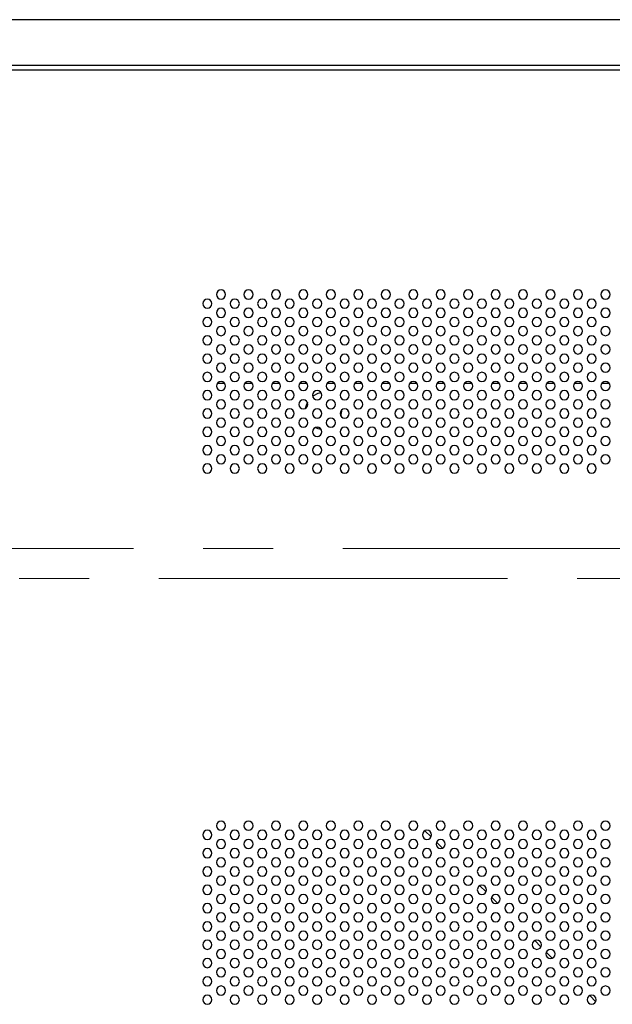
# Model space of a CAD drawing. Header units: millimetres. Extents: x 0 to 1118, y 0 to 864.
# Tile 95 of 256: x 869 to 891, y 396 to 432. Entities that reach past the tile are written whole.
import ezdxf

# ---------------------------------------------------------------- set-up
doc = ezdxf.new("R2010")
doc.units = ezdxf.units.MM
doc.linetypes.add('CENTERX2', pattern=[20.32, 12.7, -2.54, 2.54, -2.54])

msp = doc.modelspace()

# ---------------------------------------------------------------- linework, layer by layer
at = {"color": 7, "linetype": 'Continuous', "lineweight": 25}
for p, q in [((950.5682, 432.111), (774.9016, 432.111)), ((950.9016, 430.4443), (774.5682, 430.4443)), ((950.9016, 430.2776), (774.5682, 430.2776)), ((876.708, 418.8684), (876.4284, 418.8684)), ((877.708, 418.8684), (877.4284, 418.8684)), ((878.708, 418.8684), (878.4284, 418.8684)), ((879.708, 418.8684), (879.4284, 418.8684)), ((880.708, 418.8684), (880.4284, 418.8684)), ((881.708, 418.8684), (881.4284, 418.8684)), ((882.708, 418.8684), (882.4284, 418.8684)), ((883.708, 418.8684), (883.4284, 418.8684)), ((884.708, 418.8684), (884.4284, 418.8684)), ((885.708, 418.8684), (885.4284, 418.8684)), ((886.708, 418.8684), (886.4284, 418.8684)), ((887.708, 418.8684), (887.4284, 418.8684)), ((888.708, 418.8684), (888.4284, 418.8684)), ((889.708, 418.8684), (889.4284, 418.8684)), ((890.708, 418.8684), (890.4284, 418.8684)), ((880.9356, 417.6767), (880.9637, 417.8684)), ((880.9637, 417.8684), (880.9626, 417.9066)), ((880.6233, 417.287), (880.6879, 417.3283)), ((884.2183, 402.3718), (883.9957, 402.5944)), ((884.6328, 401.9573), (884.4146, 402.1755)), ((886.2183, 400.3718), (885.9957, 400.5944)), ((886.6328, 399.9573), (886.4146, 400.1755)), ((888.2183, 398.3718), (887.9957, 398.5944)), ((888.6328, 397.9573), (888.4146, 398.1755)), ((890.2183, 396.3718), (889.9957, 396.5944))]:
    msp.add_line(p, q, dxfattribs=at)
at = {"color": 7, "linetype": 'CENTERX2', "lineweight": 18}
for p, q in [((779.4016, 412.861), (946.0682, 412.861)), ((671.1013, 411.7735), (1054.8684, 411.7735))]:
    msp.add_line(p, q, dxfattribs=at)
at = {"color": 7, "linetype": 'Continuous', "lineweight": 25, "flags": 128}
for points in [[(879.714, 418.1917), (879.663, 418.0744), (879.6366, 417.9589)], [(879.714, 418.1917), (879.663, 418.0744), (879.6366, 417.9589)], [(880.2115, 418.5295), (880.091, 418.5024), (879.9056, 418.408)], [(880.2115, 418.5295), (880.091, 418.5024), (879.9056, 418.408)], [(880.0095, 417.2669), (880.091, 417.2343), (880.2035, 417.2083)], [(880.0095, 417.2669), (880.091, 417.2343), (880.2035, 417.2083)]]:
    msp.add_lwpolyline(points, dxfattribs=at)
at = {"color": 7, "linetype": 'Continuous', "lineweight": 25}
for centre, start, end in [((876.5682, 422.111), 0, 180), ((877.5682, 422.111), 0, 180), ((878.5682, 422.111), 0, 180), ((879.5682, 422.111), 0, 180), ((880.5682, 422.111), 0, 180), ((881.5682, 422.111), 0, 180), ((882.5682, 422.111), 0, 180), ((883.5682, 422.111), 0, 180), ((884.5682, 422.111), 0, 180), ((885.5682, 422.111), 0, 180), ((886.5682, 422.111), 0, 180), ((887.5682, 422.111), 0, 180), ((888.5682, 422.111), 0, 180), ((889.5682, 422.111), 0, 180), ((890.5682, 422.111), 0, 180), ((876.0682, 421.7776), 0, 180), ((876.0682, 421.7776), 180, 0), ((876.5682, 422.111), 180, 0), ((877.0682, 421.7776), 0, 180), ((877.0682, 421.7776), 180, 0), ((877.5682, 422.111), 180, 0), ((878.0682, 421.7776), 0, 180), ((878.0682, 421.7776), 180, 0), ((878.5682, 422.111), 180, 0), ((879.0682, 421.7776), 0, 180), ((879.0682, 421.7776), 180, 0), ((879.5682, 422.111), 180, 0), ((880.0682, 421.7776), 0, 180), ((880.0682, 421.7776), 180, 0), ((880.5682, 422.111), 180, 0), ((881.0682, 421.7776), 0, 180), ((881.0682, 421.7776), 180, 0), ((881.5682, 422.111), 180, 0), ((882.0682, 421.7776), 0, 180), ((882.0682, 421.7776), 180, 0), ((882.5682, 422.111), 180, 0), ((883.0682, 421.7776), 0, 180), ((883.0682, 421.7776), 180, 0), ((883.5682, 422.111), 180, 0), ((884.0682, 421.7776), 0, 180), ((884.0682, 421.7776), 180, 0), ((884.5682, 422.111), 180, 0), ((885.0682, 421.7776), 0, 180), ((885.0682, 421.7776), 180, 0), ((885.5682, 422.111), 180, 0), ((886.0682, 421.7776), 0, 180), ((886.0682, 421.7776), 180, 0), ((886.5682, 422.111), 180, 0), ((887.0682, 421.7776), 0, 180), ((887.0682, 421.7776), 180, 0), ((887.5682, 422.111), 180, 0), ((888.0682, 421.7776), 0, 180), ((888.0682, 421.7776), 180, 0), ((888.5682, 422.111), 180, 0), ((889.0682, 421.7776), 0, 180), ((889.0682, 421.7776), 180, 0), ((889.5682, 422.111), 180, 0), ((890.0682, 421.7776), 0, 180), ((890.0682, 421.7776), 180, 0), ((890.5682, 422.111), 180, 0), ((876.5682, 421.4443), 0, 180), ((876.5682, 421.4443), 180, 0), ((877.5682, 421.4443), 0, 180), ((877.5682, 421.4443), 180, 0), ((878.5682, 421.4443), 0, 180), ((878.5682, 421.4443), 180, 0), ((879.5682, 421.4443), 0, 180), ((879.5682, 421.4443), 180, 0), ((880.5682, 421.4443), 0, 180), ((880.5682, 421.4443), 180, 0), ((881.5682, 421.4443), 0, 180), ((881.5682, 421.4443), 180, 0), ((882.5682, 421.4443), 0, 180), ((882.5682, 421.4443), 180, 0), ((883.5682, 421.4443), 0, 180), ((883.5682, 421.4443), 180, 0), ((884.5682, 421.4443), 0, 180), ((884.5682, 421.4443), 180, 0), ((885.5682, 421.4443), 0, 180), ((885.5682, 421.4443), 180, 0), ((886.5682, 421.4443), 0, 180), ((886.5682, 421.4443), 180, 0), ((887.5682, 421.4443), 0, 180), ((887.5682, 421.4443), 180, 0), ((888.5682, 421.4443), 0, 180), ((888.5682, 421.4443), 180, 0), ((889.5682, 421.4443), 0, 180), ((889.5682, 421.4443), 180, 0), ((890.5682, 421.4443), 0, 180), ((890.5682, 421.4443), 180, 0), ((876.0682, 421.111), 0, 180), ((876.0682, 421.111), 180, 0), ((877.0682, 421.111), 0, 180), ((877.0682, 421.111), 180, 0), ((878.0682, 421.111), 0, 180), ((878.0682, 421.111), 180, 0), ((879.0682, 421.111), 0, 180), ((879.0682, 421.111), 180, 0), ((880.0682, 421.111), 0, 180), ((880.0682, 421.111), 180, 0), ((881.0682, 421.111), 0, 180), ((881.0682, 421.111), 180, 0), ((882.0682, 421.111), 0, 180), ((882.0682, 421.111), 180, 0), ((883.0682, 421.111), 0, 180), ((883.0682, 421.111), 180, 0), ((884.0682, 421.111), 0, 180), ((884.0682, 421.111), 180, 0), ((885.0682, 421.111), 0, 180), ((885.0682, 421.111), 180, 0), ((886.0682, 421.111), 0, 180), ((886.0682, 421.111), 180, 0), ((887.0682, 421.111), 0, 180), ((887.0682, 421.111), 180, 0), ((888.0682, 421.111), 0, 180), ((888.0682, 421.111), 180, 0), ((889.0682, 421.111), 0, 180), ((889.0682, 421.111), 180, 0), ((890.0682, 421.111), 0, 180), ((890.0682, 421.111), 180, 0), ((876.5682, 420.7776), 0, 180), ((876.5682, 420.7776), 180, 0), ((877.5682, 420.7776), 0, 180), ((877.5682, 420.7776), 180, 0), ((878.5682, 420.7776), 0, 180), ((878.5682, 420.7776), 180, 0), ((879.5682, 420.7776), 0, 180), ((879.5682, 420.7776), 180, 0), ((880.5682, 420.7776), 0, 180), ((880.5682, 420.7776), 180, 0), ((881.5682, 420.7776), 0, 180), ((881.5682, 420.7776), 180, 0), ((882.5682, 420.7776), 0, 180), ((882.5682, 420.7776), 180, 0), ((883.5682, 420.7776), 0, 180), ((883.5682, 420.7776), 180, 0), ((884.5682, 420.7776), 0, 180), ((884.5682, 420.7776), 180, 0), ((885.5682, 420.7776), 0, 180), ((885.5682, 420.7776), 180, 0), ((886.5682, 420.7776), 0, 180), ((886.5682, 420.7776), 180, 0), ((887.5682, 420.7776), 0, 180), ((887.5682, 420.7776), 180, 0), ((888.5682, 420.7776), 0, 180), ((888.5682, 420.7776), 180, 0), ((889.5682, 420.7776), 0, 180), ((889.5682, 420.7776), 180, 0), ((890.5682, 420.7776), 0, 180), ((890.5682, 420.7776), 180, 0), ((876.0682, 420.4443), 0, 180), ((876.0682, 420.4443), 180, 0), ((877.0682, 420.4443), 0, 180), ((877.0682, 420.4443), 180, 0), ((878.0682, 420.4443), 0, 180), ((878.0682, 420.4443), 180, 0), ((879.0682, 420.4443), 0, 180), ((879.0682, 420.4443), 180, 0), ((880.0682, 420.4443), 0, 180), ((880.0682, 420.4443), 180, 0), ((881.0682, 420.4443), 0, 180), ((881.0682, 420.4443), 180, 0), ((882.0682, 420.4443), 0, 180), ((882.0682, 420.4443), 180, 0), ((883.0682, 420.4443), 0, 180), ((883.0682, 420.4443), 180, 0), ((884.0682, 420.4443), 0, 180), ((884.0682, 420.4443), 180, 0), ((885.0682, 420.4443), 0, 180), ((885.0682, 420.4443), 180, 0), ((886.0682, 420.4443), 0, 180), ((886.0682, 420.4443), 180, 0), ((887.0682, 420.4443), 0, 180), ((887.0682, 420.4443), 180, 0), ((888.0682, 420.4443), 0, 180), ((888.0682, 420.4443), 180, 0), ((889.0682, 420.4443), 0, 180), ((889.0682, 420.4443), 180, 0), ((890.0682, 420.4443), 0, 180), ((890.0682, 420.4443), 180, 0), ((876.5682, 420.111), 0, 180), ((876.5682, 420.111), 180, 0), ((877.5682, 420.111), 0, 180), ((877.5682, 420.111), 180, 0), ((878.5682, 420.111), 0, 180), ((878.5682, 420.111), 180, 0), ((879.5682, 420.111), 0, 180), ((879.5682, 420.111), 180, 0), ((880.5682, 420.111), 0, 180), ((880.5682, 420.111), 180, 0), ((881.5682, 420.111), 0, 180), ((881.5682, 420.111), 180, 0), ((882.5682, 420.111), 0, 180), ((882.5682, 420.111), 180, 0), ((883.5682, 420.111), 0, 180), ((883.5682, 420.111), 180, 0), ((884.5682, 420.111), 0, 180), ((884.5682, 420.111), 180, 0), ((885.5682, 420.111), 0, 180), ((885.5682, 420.111), 180, 0), ((886.5682, 420.111), 0, 180), ((886.5682, 420.111), 180, 0), ((887.5682, 420.111), 0, 180), ((887.5682, 420.111), 180, 0), ((888.5682, 420.111), 0, 180), ((888.5682, 420.111), 180, 0), ((889.5682, 420.111), 0, 180), ((889.5682, 420.111), 180, 0), ((890.5682, 420.111), 0, 180), ((890.5682, 420.111), 180, 0), ((876.0682, 419.7776), 0, 180), ((876.0682, 419.7776), 180, 0), ((876.5682, 419.4443), 0, 180), ((877.0682, 419.7776), 0, 180), ((877.0682, 419.7776), 180, 0), ((877.5682, 419.4443), 0, 180), ((878.0682, 419.7776), 0, 180), ((878.0682, 419.7776), 180, 0), ((878.5682, 419.4443), 0, 180), ((879.0682, 419.7776), 0, 180), ((879.0682, 419.7776), 180, 0), ((879.5682, 419.4443), 0, 180), ((880.0682, 419.7776), 0, 180), ((880.0682, 419.7776), 180, 0), ((880.5682, 419.4443), 0, 180), ((881.0682, 419.7776), 0, 180), ((881.0682, 419.7776), 180, 0), ((881.5682, 419.4443), 0, 180), ((882.0682, 419.7776), 0, 180), ((882.0682, 419.7776), 180, 0), ((882.5682, 419.4443), 0, 180), ((883.0682, 419.7776), 0, 180), ((883.0682, 419.7776), 180, 0), ((883.5682, 419.4443), 0, 180), ((884.0682, 419.7776), 0, 180), ((884.0682, 419.7776), 180, 0), ((884.5682, 419.4443), 0, 180), ((885.0682, 419.7776), 0, 180), ((885.0682, 419.7776), 180, 0), ((885.5682, 419.4443), 0, 180), ((886.0682, 419.7776), 0, 180), ((886.0682, 419.7776), 180, 0), ((886.5682, 419.4443), 0, 180), ((887.0682, 419.7776), 0, 180), ((887.0682, 419.7776), 180, 0), ((887.5682, 419.4443), 0, 180), ((888.0682, 419.7776), 0, 180), ((888.0682, 419.7776), 180, 0), ((888.5682, 419.4443), 0, 180), ((889.0682, 419.7776), 0, 180), ((889.0682, 419.7776), 180, 0), ((889.5682, 419.4443), 0, 180), ((890.0682, 419.7776), 0, 180), ((890.0682, 419.7776), 180, 0), ((890.5682, 419.4443), 0, 180), ((876.0682, 419.111), 0, 180), ((876.5682, 419.4443), 180, 0), ((877.0682, 419.111), 0, 180), ((877.5682, 419.4443), 180, 0), ((878.0682, 419.111), 0, 180), ((878.5682, 419.4443), 180, 0), ((879.0682, 419.111), 0, 180), ((879.5682, 419.4443), 180, 0), ((880.0682, 419.111), 0, 180), ((880.5682, 419.4443), 180, 0), ((881.0682, 419.111), 0, 180), ((881.5682, 419.4443), 180, 0), ((882.0682, 419.111), 0, 180), ((882.5682, 419.4443), 180, 0), ((883.0682, 419.111), 0, 180), ((883.5682, 419.4443), 180, 0), ((884.0682, 419.111), 0, 180), ((884.5682, 419.4443), 180, 0), ((885.0682, 419.111), 0, 180), ((885.5682, 419.4443), 180, 0), ((886.0682, 419.111), 0, 180), ((886.5682, 419.4443), 180, 0), ((887.0682, 419.111), 0, 180), ((887.5682, 419.4443), 180, 0), ((888.0682, 419.111), 0, 180), ((888.5682, 419.4443), 180, 0), ((889.0682, 419.111), 0, 180), ((889.5682, 419.4443), 180, 0), ((890.0682, 419.111), 0, 180), ((890.5682, 419.4443), 180, 0), ((876.0682, 419.111), 180, 0), ((876.5682, 418.7776), 0, 180), ((877.0682, 419.111), 180, 0), ((877.5682, 418.7776), 0, 180), ((878.0682, 419.111), 180, 0), ((878.5682, 418.7776), 0, 180), ((879.0682, 419.111), 180, 0), ((879.5682, 418.7776), 0, 180), ((880.0682, 419.111), 180, 0), ((880.5682, 418.7776), 0, 180), ((881.0682, 419.111), 180, 0), ((881.5682, 418.7776), 0, 180), ((882.0682, 419.111), 180, 0), ((882.5682, 418.7776), 0, 180), ((883.0682, 419.111), 180, 0), ((883.5682, 418.7776), 0, 180), ((884.0682, 419.111), 180, 0), ((884.5682, 418.7776), 0, 180), ((885.0682, 419.111), 180, 0), ((885.5682, 418.7776), 0, 180), ((886.0682, 419.111), 180, 0), ((886.5682, 418.7776), 0, 180), ((887.0682, 419.111), 180, 0), ((887.5682, 418.7776), 0, 180), ((888.0682, 419.111), 180, 0), ((888.5682, 418.7776), 0, 180), ((889.0682, 419.111), 180, 0), ((889.5682, 418.7776), 0, 180), ((890.0682, 419.111), 180, 0), ((890.5682, 418.7776), 0, 180), ((876.0682, 418.4443), 0, 180), ((876.5682, 418.7776), 180, 0), ((877.0682, 418.4443), 0, 180), ((877.5682, 418.7776), 180, 0), ((878.0682, 418.4443), 0, 180), ((878.5682, 418.7776), 180, 0), ((879.0682, 418.4443), 0, 180), ((879.5682, 418.7776), 180, 0), ((880.0682, 418.4443), 0, 180), ((880.5682, 418.7776), 180, 0), ((881.0682, 418.4443), 0, 180), ((881.5682, 418.7776), 180, 0), ((882.0682, 418.4443), 0, 180), ((882.5682, 418.7776), 180, 0), ((883.0682, 418.4443), 0, 180), ((883.5682, 418.7776), 180, 0), ((884.0682, 418.4443), 0, 180), ((884.5682, 418.7776), 180, 0), ((885.0682, 418.4443), 0, 180), ((885.5682, 418.7776), 180, 0), ((886.0682, 418.4443), 0, 180), ((886.5682, 418.7776), 180, 0), ((887.0682, 418.4443), 0, 180), ((887.5682, 418.7776), 180, 0), ((888.0682, 418.4443), 0, 180), ((888.5682, 418.7776), 180, 0), ((889.0682, 418.4443), 0, 180), ((889.5682, 418.7776), 180, 0), ((890.0682, 418.4443), 0, 180), ((890.5682, 418.7776), 180, 0), ((876.0682, 418.4443), 180, 0), ((876.5682, 418.111), 0, 180), ((877.0682, 418.4443), 180, 0), ((877.5682, 418.111), 0, 180), ((878.0682, 418.4443), 180, 0), ((878.5682, 418.111), 0, 180), ((879.0682, 418.4443), 180, 0), ((879.5682, 418.111), 0, 180), ((880.0682, 418.4443), 180, 0), ((880.5682, 418.111), 0, 180), ((881.0682, 418.4443), 180, 0), ((881.5682, 418.111), 0, 180), ((882.0682, 418.4443), 180, 0), ((882.5682, 418.111), 0, 180), ((883.0682, 418.4443), 180, 0), ((883.5682, 418.111), 0, 180), ((884.0682, 418.4443), 180, 0), ((884.5682, 418.111), 0, 180), ((885.0682, 418.4443), 180, 0), ((885.5682, 418.111), 0, 180), ((886.0682, 418.4443), 180, 0), ((886.5682, 418.111), 0, 180), ((887.0682, 418.4443), 180, 0), ((887.5682, 418.111), 0, 180), ((888.0682, 418.4443), 180, 0), ((888.5682, 418.111), 0, 180), ((889.0682, 418.4443), 180, 0), ((889.5682, 418.111), 0, 180), ((890.0682, 418.4443), 180, 0), ((890.5682, 418.111), 0, 180), ((876.0682, 417.7776), 0, 180), ((876.5682, 418.111), 180, 0), ((877.0682, 417.7776), 0, 180), ((877.5682, 418.111), 180, 0), ((878.0682, 417.7776), 0, 180), ((878.5682, 418.111), 180, 0), ((879.0682, 417.7776), 0, 180), ((879.5682, 418.111), 180, 0), ((880.0682, 417.7776), 0, 180), ((880.5682, 418.111), 180, 0), ((881.0682, 417.7776), 0, 180), ((881.5682, 418.111), 180, 0), ((882.0682, 417.7776), 0, 180), ((882.5682, 418.111), 180, 0), ((883.0682, 417.7776), 0, 180), ((883.5682, 418.111), 180, 0), ((884.0682, 417.7776), 0, 180), ((884.5682, 418.111), 180, 0), ((885.0682, 417.7776), 0, 180), ((885.5682, 418.111), 180, 0), ((886.0682, 417.7776), 0, 180), ((886.5682, 418.111), 180, 0), ((887.0682, 417.7776), 0, 180), ((887.5682, 418.111), 180, 0), ((888.0682, 417.7776), 0, 180), ((888.5682, 418.111), 180, 0), ((889.0682, 417.7776), 0, 180), ((889.5682, 418.111), 180, 0), ((890.0682, 417.7776), 0, 180), ((890.5682, 418.111), 180, 0), ((876.0682, 417.7776), 180, 0), ((876.5682, 417.4443), 0, 180), ((877.0682, 417.7776), 180, 0), ((877.5682, 417.4443), 0, 180), ((878.0682, 417.7776), 180, 0), ((878.5682, 417.4443), 0, 180), ((879.0682, 417.7776), 180, 0), ((879.5682, 417.4443), 0, 180), ((880.0682, 417.7776), 180, 0), ((880.5682, 417.4443), 0, 180), ((881.0682, 417.7776), 180, 0), ((881.5682, 417.4443), 0, 180), ((882.0682, 417.7776), 180, 0), ((882.5682, 417.4443), 0, 180), ((883.0682, 417.7776), 180, 0), ((883.5682, 417.4443), 0, 180), ((884.0682, 417.7776), 180, 0), ((884.5682, 417.4443), 0, 180), ((885.0682, 417.7776), 180, 0), ((885.5682, 417.4443), 0, 180), ((886.0682, 417.7776), 180, 0), ((886.5682, 417.4443), 0, 180), ((887.0682, 417.7776), 180, 0), ((887.5682, 417.4443), 0, 180), ((888.0682, 417.7776), 180, 0), ((888.5682, 417.4443), 0, 180), ((889.0682, 417.7776), 180, 0), ((889.5682, 417.4443), 0, 180), ((890.0682, 417.7776), 180, 0), ((890.5682, 417.4443), 0, 180), ((876.0682, 417.111), 0, 180), ((876.0682, 417.111), 180, 0), ((876.5682, 417.4443), 180, 0), ((877.0682, 417.111), 0, 180), ((877.0682, 417.111), 180, 0), ((877.5682, 417.4443), 180, 0), ((878.0682, 417.111), 0, 180), ((878.0682, 417.111), 180, 0), ((878.5682, 417.4443), 180, 0), ((879.0682, 417.111), 0, 180), ((879.0682, 417.111), 180, 0), ((879.5682, 417.4443), 180, 0), ((880.0682, 417.111), 0, 180), ((880.0682, 417.111), 180, 0), ((880.5682, 417.4443), 180, 0), ((881.0682, 417.111), 0, 180), ((881.0682, 417.111), 180, 0), ((881.5682, 417.4443), 180, 0), ((882.0682, 417.111), 0, 180), ((882.0682, 417.111), 180, 0), ((882.5682, 417.4443), 180, 0), ((883.0682, 417.111), 0, 180), ((883.0682, 417.111), 180, 0), ((883.5682, 417.4443), 180, 0), ((884.0682, 417.111), 0, 180), ((884.0682, 417.111), 180, 0), ((884.5682, 417.4443), 180, 0), ((885.0682, 417.111), 0, 180), ((885.0682, 417.111), 180, 0), ((885.5682, 417.4443), 180, 0), ((886.0682, 417.111), 0, 180), ((886.0682, 417.111), 180, 0), ((886.5682, 417.4443), 180, 0), ((887.0682, 417.111), 0, 180), ((887.0682, 417.111), 180, 0), ((887.5682, 417.4443), 180, 0), ((888.0682, 417.111), 0, 180), ((888.0682, 417.111), 180, 0), ((888.5682, 417.4443), 180, 0), ((889.0682, 417.111), 0, 180), ((889.0682, 417.111), 180, 0), ((889.5682, 417.4443), 180, 0), ((890.0682, 417.111), 0, 180), ((890.0682, 417.111), 180, 0), ((890.5682, 417.4443), 180, 0), ((876.5682, 416.7776), 0, 180), ((876.5682, 416.7776), 180, 0), ((877.5682, 416.7776), 0, 180), ((877.5682, 416.7776), 180, 0), ((878.5682, 416.7776), 0, 180), ((878.5682, 416.7776), 180, 0), ((879.5682, 416.7776), 0, 180), ((879.5682, 416.7776), 180, 0), ((880.5682, 416.7776), 0, 180), ((880.5682, 416.7776), 180, 0), ((881.5682, 416.7776), 0, 180), ((881.5682, 416.7776), 180, 0), ((882.5682, 416.7776), 0, 180), ((882.5682, 416.7776), 180, 0), ((883.5682, 416.7776), 0, 180), ((883.5682, 416.7776), 180, 0), ((884.5682, 416.7776), 0, 180), ((884.5682, 416.7776), 180, 0), ((885.5682, 416.7776), 0, 180), ((885.5682, 416.7776), 180, 0), ((886.5682, 416.7776), 0, 180), ((886.5682, 416.7776), 180, 0), ((887.5682, 416.7776), 0, 180), ((887.5682, 416.7776), 180, 0), ((888.5682, 416.7776), 0, 180), ((888.5682, 416.7776), 180, 0), ((889.5682, 416.7776), 0, 180), ((889.5682, 416.7776), 180, 0), ((890.5682, 416.7776), 0, 180), ((890.5682, 416.7776), 180, 0), ((876.0682, 416.4443), 0, 180), ((876.0682, 416.4443), 180, 0), ((877.0682, 416.4443), 0, 180), ((877.0682, 416.4443), 180, 0), ((878.0682, 416.4443), 0, 180), ((878.0682, 416.4443), 180, 0), ((879.0682, 416.4443), 0, 180), ((879.0682, 416.4443), 180, 0), ((880.0682, 416.4443), 0, 180), ((880.0682, 416.4443), 180, 0), ((881.0682, 416.4443), 0, 180), ((881.0682, 416.4443), 180, 0), ((882.0682, 416.4443), 0, 180), ((882.0682, 416.4443), 180, 0), ((883.0682, 416.4443), 0, 180), ((883.0682, 416.4443), 180, 0), ((884.0682, 416.4443), 0, 180), ((884.0682, 416.4443), 180, 0), ((885.0682, 416.4443), 0, 180), ((885.0682, 416.4443), 180, 0), ((886.0682, 416.4443), 0, 180), ((886.0682, 416.4443), 180, 0), ((887.0682, 416.4443), 0, 180), ((887.0682, 416.4443), 180, 0), ((888.0682, 416.4443), 0, 180), ((888.0682, 416.4443), 180, 0), ((889.0682, 416.4443), 0, 180), ((889.0682, 416.4443), 180, 0), ((890.0682, 416.4443), 0, 180), ((890.0682, 416.4443), 180, 0), ((876.5682, 416.111), 0, 180), ((876.5682, 416.111), 180, 0), ((877.5682, 416.111), 0, 180), ((877.5682, 416.111), 180, 0), ((878.5682, 416.111), 0, 180), ((878.5682, 416.111), 180, 0), ((879.5682, 416.111), 0, 180), ((879.5682, 416.111), 180, 0), ((880.5682, 416.111), 0, 180), ((880.5682, 416.111), 180, 0), ((881.5682, 416.111), 0, 180), ((881.5682, 416.111), 180, 0), ((882.5682, 416.111), 0, 180), ((882.5682, 416.111), 180, 0), ((883.5682, 416.111), 0, 180), ((883.5682, 416.111), 180, 0), ((884.5682, 416.111), 0, 180), ((884.5682, 416.111), 180, 0), ((885.5682, 416.111), 0, 180), ((885.5682, 416.111), 180, 0), ((886.5682, 416.111), 0, 180), ((886.5682, 416.111), 180, 0), ((887.5682, 416.111), 0, 180), ((887.5682, 416.111), 180, 0), ((888.5682, 416.111), 0, 180), ((888.5682, 416.111), 180, 0), ((889.5682, 416.111), 0, 180), ((889.5682, 416.111), 180, 0), ((890.5682, 416.111), 0, 180), ((890.5682, 416.111), 180, 0), ((876.0682, 415.7776), 0, 180), ((876.0682, 415.7776), 180, 0), ((877.0682, 415.7776), 0, 180), ((877.0682, 415.7776), 180, 0), ((878.0682, 415.7776), 0, 180), ((878.0682, 415.7776), 180, 0), ((879.0682, 415.7776), 0, 180), ((879.0682, 415.7776), 180, 0), ((880.0682, 415.7776), 0, 180), ((880.0682, 415.7776), 180, 0), ((881.0682, 415.7776), 0, 180), ((881.0682, 415.7776), 180, 0), ((882.0682, 415.7776), 0, 180), ((882.0682, 415.7776), 180, 0), ((883.0682, 415.7776), 0, 180), ((883.0682, 415.7776), 180, 0), ((884.0682, 415.7776), 0, 180), ((884.0682, 415.7776), 180, 0), ((885.0682, 415.7776), 0, 180), ((885.0682, 415.7776), 180, 0), ((886.0682, 415.7776), 0, 180), ((886.0682, 415.7776), 180, 0), ((887.0682, 415.7776), 0, 180), ((887.0682, 415.7776), 180, 0), ((888.0682, 415.7776), 0, 180), ((888.0682, 415.7776), 180, 0), ((889.0682, 415.7776), 0, 180), ((889.0682, 415.7776), 180, 0), ((890.0682, 415.7776), 0, 180), ((890.0682, 415.7776), 180, 0), ((876.5682, 402.7776), 0, 180), ((876.5682, 402.7776), 180, 0), ((877.5682, 402.7776), 0, 180), ((877.5682, 402.7776), 180, 0), ((878.5682, 402.7776), 0, 180), ((878.5682, 402.7776), 180, 0), ((879.5682, 402.7776), 0, 180), ((879.5682, 402.7776), 180, 0), ((880.5682, 402.7776), 0, 180), ((880.5682, 402.7776), 180, 0), ((881.5682, 402.7776), 0, 180), ((881.5682, 402.7776), 180, 0), ((882.5682, 402.7776), 0, 180), ((882.5682, 402.7776), 180, 0), ((883.5682, 402.7776), 0, 180), ((883.5682, 402.7776), 180, 0), ((884.5682, 402.7776), 0, 180), ((884.5682, 402.7776), 180, 0), ((885.5682, 402.7776), 0, 180), ((885.5682, 402.7776), 180, 0), ((886.5682, 402.7776), 0, 180), ((886.5682, 402.7776), 180, 0), ((887.5682, 402.7776), 0, 180), ((887.5682, 402.7776), 180, 0), ((888.5682, 402.7776), 0, 180), ((888.5682, 402.7776), 180, 0), ((889.5682, 402.7776), 0, 180), ((889.5682, 402.7776), 180, 0), ((890.5682, 402.7776), 0, 180), ((890.5682, 402.7776), 180, 0), ((876.0682, 402.4443), 0, 180), ((876.0682, 402.4443), 180, 0), ((877.0682, 402.4443), 0, 180), ((877.0682, 402.4443), 180, 0), ((878.0682, 402.4443), 0, 180), ((878.0682, 402.4443), 180, 0), ((879.0682, 402.4443), 0, 180), ((879.0682, 402.4443), 180, 0), ((880.0682, 402.4443), 0, 180), ((880.0682, 402.4443), 180, 0), ((881.0682, 402.4443), 0, 180), ((881.0682, 402.4443), 180, 0), ((882.0682, 402.4443), 0, 180), ((882.0682, 402.4443), 180, 0), ((883.0682, 402.4443), 0, 180), ((883.0682, 402.4443), 180, 0), ((884.0682, 402.4443), 0, 180), ((884.0682, 402.4443), 180, 0), ((885.0682, 402.4443), 0, 180), ((885.0682, 402.4443), 180, 0), ((886.0682, 402.4443), 0, 180), ((886.0682, 402.4443), 180, 0), ((887.0682, 402.4443), 0, 180), ((887.0682, 402.4443), 180, 0), ((888.0682, 402.4443), 0, 180), ((888.0682, 402.4443), 180, 0), ((889.0682, 402.4443), 0, 180), ((889.0682, 402.4443), 180, 0), ((890.0682, 402.4443), 0, 180), ((890.0682, 402.4443), 180, 0), ((876.5682, 402.111), 0, 180), ((876.5682, 402.111), 180, 0), ((877.5682, 402.111), 0, 180), ((877.5682, 402.111), 180, 0), ((878.5682, 402.111), 0, 180), ((878.5682, 402.111), 180, 0), ((879.5682, 402.111), 0, 180), ((879.5682, 402.111), 180, 0), ((880.5682, 402.111), 0, 180), ((880.5682, 402.111), 180, 0), ((881.5682, 402.111), 0, 180), ((881.5682, 402.111), 180, 0), ((882.5682, 402.111), 0, 180), ((882.5682, 402.111), 180, 0), ((883.5682, 402.111), 0, 180), ((883.5682, 402.111), 180, 0), ((884.5682, 402.111), 0, 180), ((884.5682, 402.111), 180, 0), ((885.5682, 402.111), 0, 180), ((885.5682, 402.111), 180, 0), ((886.5682, 402.111), 0, 180), ((886.5682, 402.111), 180, 0), ((887.5682, 402.111), 0, 180), ((887.5682, 402.111), 180, 0), ((888.5682, 402.111), 0, 180), ((888.5682, 402.111), 180, 0), ((889.5682, 402.111), 0, 180), ((889.5682, 402.111), 180, 0), ((890.5682, 402.111), 0, 180), ((890.5682, 402.111), 180, 0), ((876.0682, 401.7776), 0, 180), ((876.0682, 401.7776), 180, 0), ((877.0682, 401.7776), 0, 180), ((877.0682, 401.7776), 180, 0), ((878.0682, 401.7776), 0, 180), ((878.0682, 401.7776), 180, 0), ((879.0682, 401.7776), 0, 180), ((879.0682, 401.7776), 180, 0), ((880.0682, 401.7776), 0, 180), ((880.0682, 401.7776), 180, 0), ((881.0682, 401.7776), 0, 180), ((881.0682, 401.7776), 180, 0), ((882.0682, 401.7776), 0, 180), ((882.0682, 401.7776), 180, 0), ((883.0682, 401.7776), 0, 180), ((883.0682, 401.7776), 180, 0), ((884.0682, 401.7776), 0, 180), ((884.0682, 401.7776), 180, 0), ((885.0682, 401.7776), 0, 180), ((885.0682, 401.7776), 180, 0), ((886.0682, 401.7776), 0, 180), ((886.0682, 401.7776), 180, 0), ((887.0682, 401.7776), 0, 180), ((887.0682, 401.7776), 180, 0), ((888.0682, 401.7776), 0, 180), ((888.0682, 401.7776), 180, 0), ((889.0682, 401.7776), 0, 180), ((889.0682, 401.7776), 180, 0), ((890.0682, 401.7776), 0, 180), ((890.0682, 401.7776), 180, 0), ((876.5682, 401.4443), 0, 180), ((876.5682, 401.4443), 180, 0), ((877.5682, 401.4443), 0, 180), ((877.5682, 401.4443), 180, 0), ((878.5682, 401.4443), 0, 180), ((878.5682, 401.4443), 180, 0), ((879.5682, 401.4443), 0, 180), ((879.5682, 401.4443), 180, 0), ((880.5682, 401.4443), 0, 180), ((880.5682, 401.4443), 180, 0), ((881.5682, 401.4443), 0, 180), ((881.5682, 401.4443), 180, 0), ((882.5682, 401.4443), 0, 180), ((882.5682, 401.4443), 180, 0), ((883.5682, 401.4443), 0, 180), ((883.5682, 401.4443), 180, 0), ((884.5682, 401.4443), 0, 180), ((884.5682, 401.4443), 180, 0), ((885.5682, 401.4443), 0, 180), ((885.5682, 401.4443), 180, 0), ((886.5682, 401.4443), 0, 180), ((886.5682, 401.4443), 180, 0), ((887.5682, 401.4443), 0, 180), ((887.5682, 401.4443), 180, 0), ((888.5682, 401.4443), 0, 180), ((888.5682, 401.4443), 180, 0), ((889.5682, 401.4443), 0, 180), ((889.5682, 401.4443), 180, 0), ((890.5682, 401.4443), 0, 180), ((890.5682, 401.4443), 180, 0), ((876.0682, 401.111), 0, 180), ((876.0682, 401.111), 180, 0), ((877.0682, 401.111), 0, 180), ((877.0682, 401.111), 180, 0), ((878.0682, 401.111), 0, 180), ((878.0682, 401.111), 180, 0), ((879.0682, 401.111), 0, 180), ((879.0682, 401.111), 180, 0), ((880.0682, 401.111), 0, 180), ((880.0682, 401.111), 180, 0), ((881.0682, 401.111), 0, 180), ((881.0682, 401.111), 180, 0), ((882.0682, 401.111), 0, 180), ((882.0682, 401.111), 180, 0), ((883.0682, 401.111), 0, 180), ((883.0682, 401.111), 180, 0), ((884.0682, 401.111), 0, 180), ((884.0682, 401.111), 180, 0), ((885.0682, 401.111), 0, 180), ((885.0682, 401.111), 180, 0), ((886.0682, 401.111), 0, 180), ((886.0682, 401.111), 180, 0), ((887.0682, 401.111), 0, 180), ((887.0682, 401.111), 180, 0), ((888.0682, 401.111), 0, 180), ((888.0682, 401.111), 180, 0), ((889.0682, 401.111), 0, 180), ((889.0682, 401.111), 180, 0), ((890.0682, 401.111), 0, 180), ((890.0682, 401.111), 180, 0), ((876.5682, 400.7776), 0, 180), ((876.5682, 400.7776), 180, 0), ((877.5682, 400.7776), 0, 180), ((877.5682, 400.7776), 180, 0), ((878.5682, 400.7776), 0, 180), ((878.5682, 400.7776), 180, 0), ((879.5682, 400.7776), 0, 180), ((879.5682, 400.7776), 180, 0), ((880.5682, 400.7776), 0, 180), ((880.5682, 400.7776), 180, 0), ((881.5682, 400.7776), 0, 180), ((881.5682, 400.7776), 180, 0), ((882.5682, 400.7776), 0, 180), ((882.5682, 400.7776), 180, 0), ((883.5682, 400.7776), 0, 180), ((883.5682, 400.7776), 180, 0), ((884.5682, 400.7776), 0, 180), ((884.5682, 400.7776), 180, 0), ((885.5682, 400.7776), 0, 180), ((885.5682, 400.7776), 180, 0), ((886.5682, 400.7776), 0, 180), ((886.5682, 400.7776), 180, 0), ((887.5682, 400.7776), 0, 180), ((887.5682, 400.7776), 180, 0), ((888.5682, 400.7776), 0, 180), ((888.5682, 400.7776), 180, 0), ((889.5682, 400.7776), 0, 180), ((889.5682, 400.7776), 180, 0), ((890.5682, 400.7776), 0, 180), ((890.5682, 400.7776), 180, 0), ((876.0682, 400.4443), 0, 180), ((876.0682, 400.4443), 180, 0), ((876.5682, 400.111), 0, 180), ((877.0682, 400.4443), 0, 180), ((877.0682, 400.4443), 180, 0), ((877.5682, 400.111), 0, 180), ((878.0682, 400.4443), 0, 180), ((878.0682, 400.4443), 180, 0), ((878.5682, 400.111), 0, 180), ((879.0682, 400.4443), 0, 180), ((879.0682, 400.4443), 180, 0), ((879.5682, 400.111), 0, 180), ((880.0682, 400.4443), 0, 180), ((880.0682, 400.4443), 180, 0), ((880.5682, 400.111), 0, 180), ((881.0682, 400.4443), 0, 180), ((881.0682, 400.4443), 180, 0), ((881.5682, 400.111), 0, 180), ((882.0682, 400.4443), 0, 180), ((882.0682, 400.4443), 180, 0), ((882.5682, 400.111), 0, 180), ((883.0682, 400.4443), 0, 180), ((883.0682, 400.4443), 180, 0), ((883.5682, 400.111), 0, 180), ((884.0682, 400.4443), 0, 180), ((884.0682, 400.4443), 180, 0), ((884.5682, 400.111), 0, 180), ((885.0682, 400.4443), 0, 180), ((885.0682, 400.4443), 180, 0), ((885.5682, 400.111), 0, 180), ((886.0682, 400.4443), 0, 180), ((886.0682, 400.4443), 180, 0), ((886.5682, 400.111), 0, 180), ((887.0682, 400.4443), 0, 180), ((887.0682, 400.4443), 180, 0), ((887.5682, 400.111), 0, 180), ((888.0682, 400.4443), 0, 180), ((888.0682, 400.4443), 180, 0), ((888.5682, 400.111), 0, 180), ((889.0682, 400.4443), 0, 180), ((889.0682, 400.4443), 180, 0), ((889.5682, 400.111), 0, 180), ((890.0682, 400.4443), 0, 180), ((890.0682, 400.4443), 180, 0), ((890.5682, 400.111), 0, 180), ((876.0682, 399.7776), 0, 180), ((876.5682, 400.111), 180, 0), ((877.0682, 399.7776), 0, 180), ((877.5682, 400.111), 180, 0), ((878.0682, 399.7776), 0, 180), ((878.5682, 400.111), 180, 0), ((879.0682, 399.7776), 0, 180), ((879.5682, 400.111), 180, 0), ((880.0682, 399.7776), 0, 180), ((880.5682, 400.111), 180, 0), ((881.0682, 399.7776), 0, 180), ((881.5682, 400.111), 180, 0), ((882.0682, 399.7776), 0, 180), ((882.5682, 400.111), 180, 0), ((883.0682, 399.7776), 0, 180), ((883.5682, 400.111), 180, 0), ((884.0682, 399.7776), 0, 180), ((884.5682, 400.111), 180, 0), ((885.0682, 399.7776), 0, 180), ((885.5682, 400.111), 180, 0), ((886.0682, 399.7776), 0, 180), ((886.5682, 400.111), 180, 0), ((887.0682, 399.7776), 0, 180), ((887.5682, 400.111), 180, 0), ((888.0682, 399.7776), 0, 180), ((888.5682, 400.111), 180, 0), ((889.0682, 399.7776), 0, 180), ((889.5682, 400.111), 180, 0), ((890.0682, 399.7776), 0, 180), ((890.5682, 400.111), 180, 0), ((876.0682, 399.7776), 180, 0), ((876.5682, 399.4443), 0, 180), ((877.0682, 399.7776), 180, 0), ((877.5682, 399.4443), 0, 180), ((878.0682, 399.7776), 180, 0), ((878.5682, 399.4443), 0, 180), ((879.0682, 399.7776), 180, 0), ((879.5682, 399.4443), 0, 180), ((880.0682, 399.7776), 180, 0), ((880.5682, 399.4443), 0, 180), ((881.0682, 399.7776), 180, 0), ((881.5682, 399.4443), 0, 180), ((882.0682, 399.7776), 180, 0), ((882.5682, 399.4443), 0, 180), ((883.0682, 399.7776), 180, 0), ((883.5682, 399.4443), 0, 180), ((884.0682, 399.7776), 180, 0), ((884.5682, 399.4443), 0, 180), ((885.0682, 399.7776), 180, 0), ((885.5682, 399.4443), 0, 180), ((886.0682, 399.7776), 180, 0), ((886.5682, 399.4443), 0, 180), ((887.0682, 399.7776), 180, 0), ((887.5682, 399.4443), 0, 180), ((888.0682, 399.7776), 180, 0), ((888.5682, 399.4443), 0, 180), ((889.0682, 399.7776), 180, 0), ((889.5682, 399.4443), 0, 180), ((890.0682, 399.7776), 180, 0), ((890.5682, 399.4443), 0, 180), ((876.0682, 399.111), 0, 180), ((876.5682, 399.4443), 180, 0), ((877.0682, 399.111), 0, 180), ((877.5682, 399.4443), 180, 0), ((878.0682, 399.111), 0, 180), ((878.5682, 399.4443), 180, 0), ((879.0682, 399.111), 0, 180), ((879.5682, 399.4443), 180, 0), ((880.0682, 399.111), 0, 180), ((880.5682, 399.4443), 180, 0), ((881.0682, 399.111), 0, 180), ((881.5682, 399.4443), 180, 0), ((882.0682, 399.111), 0, 180), ((882.5682, 399.4443), 180, 0), ((883.0682, 399.111), 0, 180), ((883.5682, 399.4443), 180, 0), ((884.0682, 399.111), 0, 180), ((884.5682, 399.4443), 180, 0), ((885.0682, 399.111), 0, 180), ((885.5682, 399.4443), 180, 0), ((886.0682, 399.111), 0, 180), ((886.5682, 399.4443), 180, 0), ((887.0682, 399.111), 0, 180), ((887.5682, 399.4443), 180, 0), ((888.0682, 399.111), 0, 180), ((888.5682, 399.4443), 180, 0), ((889.0682, 399.111), 0, 180), ((889.5682, 399.4443), 180, 0), ((890.0682, 399.111), 0, 180), ((890.5682, 399.4443), 180, 0), ((876.0682, 399.111), 180, 0), ((876.5682, 398.7776), 0, 180), ((877.0682, 399.111), 180, 0), ((877.5682, 398.7776), 0, 180), ((878.0682, 399.111), 180, 0), ((878.5682, 398.7776), 0, 180), ((879.0682, 399.111), 180, 0), ((879.5682, 398.7776), 0, 180), ((880.0682, 399.111), 180, 0), ((880.5682, 398.7776), 0, 180), ((881.0682, 399.111), 180, 0), ((881.5682, 398.7776), 0, 180), ((882.0682, 399.111), 180, 0), ((882.5682, 398.7776), 0, 180), ((883.0682, 399.111), 180, 0), ((883.5682, 398.7776), 0, 180), ((884.0682, 399.111), 180, 0), ((884.5682, 398.7776), 0, 180), ((885.0682, 399.111), 180, 0), ((885.5682, 398.7776), 0, 180), ((886.0682, 399.111), 180, 0), ((886.5682, 398.7776), 0, 180), ((887.0682, 399.111), 180, 0), ((887.5682, 398.7776), 0, 180), ((888.0682, 399.111), 180, 0), ((888.5682, 398.7776), 0, 180), ((889.0682, 399.111), 180, 0), ((889.5682, 398.7776), 0, 180), ((890.0682, 399.111), 180, 0), ((890.5682, 398.7776), 0, 180), ((876.0682, 398.4443), 0, 180), ((876.5682, 398.7776), 180, 0), ((877.0682, 398.4443), 0, 180), ((877.5682, 398.7776), 180, 0), ((878.0682, 398.4443), 0, 180), ((878.5682, 398.7776), 180, 0), ((879.0682, 398.4443), 0, 180), ((879.5682, 398.7776), 180, 0), ((880.0682, 398.4443), 0, 180), ((880.5682, 398.7776), 180, 0), ((881.0682, 398.4443), 0, 180), ((881.5682, 398.7776), 180, 0), ((882.0682, 398.4443), 0, 180), ((882.5682, 398.7776), 180, 0), ((883.0682, 398.4443), 0, 180), ((883.5682, 398.7776), 180, 0), ((884.0682, 398.4443), 0, 180), ((884.5682, 398.7776), 180, 0), ((885.0682, 398.4443), 0, 180), ((885.5682, 398.7776), 180, 0), ((886.0682, 398.4443), 0, 180), ((886.5682, 398.7776), 180, 0), ((887.0682, 398.4443), 0, 180), ((887.5682, 398.7776), 180, 0), ((888.0682, 398.4443), 0, 180), ((888.5682, 398.7776), 180, 0), ((889.0682, 398.4443), 0, 180), ((889.5682, 398.7776), 180, 0), ((890.0682, 398.4443), 0, 180), ((890.5682, 398.7776), 180, 0), ((876.0682, 398.4443), 180, 0), ((876.5682, 398.111), 0, 180), ((876.5682, 398.111), 180, 0), ((877.0682, 398.4443), 180, 0), ((877.5682, 398.111), 0, 180), ((877.5682, 398.111), 180, 0), ((878.0682, 398.4443), 180, 0), ((878.5682, 398.111), 0, 180), ((878.5682, 398.111), 180, 0), ((879.0682, 398.4443), 180, 0), ((879.5682, 398.111), 0, 180), ((879.5682, 398.111), 180, 0), ((880.0682, 398.4443), 180, 0), ((880.5682, 398.111), 0, 180), ((880.5682, 398.111), 180, 0), ((881.0682, 398.4443), 180, 0), ((881.5682, 398.111), 0, 180), ((881.5682, 398.111), 180, 0), ((882.0682, 398.4443), 180, 0), ((882.5682, 398.111), 0, 180), ((882.5682, 398.111), 180, 0), ((883.0682, 398.4443), 180, 0), ((883.5682, 398.111), 0, 180), ((883.5682, 398.111), 180, 0), ((884.0682, 398.4443), 180, 0), ((884.5682, 398.111), 0, 180), ((884.5682, 398.111), 180, 0), ((885.0682, 398.4443), 180, 0), ((885.5682, 398.111), 0, 180), ((885.5682, 398.111), 180, 0), ((886.0682, 398.4443), 180, 0), ((886.5682, 398.111), 0, 180), ((886.5682, 398.111), 180, 0), ((887.0682, 398.4443), 180, 0), ((887.5682, 398.111), 0, 180), ((887.5682, 398.111), 180, 0), ((888.0682, 398.4443), 180, 0), ((888.5682, 398.111), 0, 180), ((888.5682, 398.111), 180, 0), ((889.0682, 398.4443), 180, 0), ((889.5682, 398.111), 0, 180), ((889.5682, 398.111), 180, 0), ((890.0682, 398.4443), 180, 0), ((890.5682, 398.111), 0, 180), ((890.5682, 398.111), 180, 0), ((876.0682, 397.7776), 0, 180), ((876.0682, 397.7776), 180, 0), ((877.0682, 397.7776), 0, 180), ((877.0682, 397.7776), 180, 0), ((878.0682, 397.7776), 0, 180), ((878.0682, 397.7776), 180, 0), ((879.0682, 397.7776), 0, 180), ((879.0682, 397.7776), 180, 0), ((880.0682, 397.7776), 0, 180), ((880.0682, 397.7776), 180, 0), ((881.0682, 397.7776), 0, 180), ((881.0682, 397.7776), 180, 0), ((882.0682, 397.7776), 0, 180), ((882.0682, 397.7776), 180, 0), ((883.0682, 397.7776), 0, 180), ((883.0682, 397.7776), 180, 0), ((884.0682, 397.7776), 0, 180), ((884.0682, 397.7776), 180, 0), ((885.0682, 397.7776), 0, 180), ((885.0682, 397.7776), 180, 0), ((886.0682, 397.7776), 0, 180), ((886.0682, 397.7776), 180, 0), ((887.0682, 397.7776), 0, 180), ((887.0682, 397.7776), 180, 0), ((888.0682, 397.7776), 0, 180), ((888.0682, 397.7776), 180, 0), ((889.0682, 397.7776), 0, 180), ((889.0682, 397.7776), 180, 0), ((890.0682, 397.7776), 0, 180), ((890.0682, 397.7776), 180, 0), ((876.5682, 397.4443), 0, 180), ((876.5682, 397.4443), 180, 0), ((877.5682, 397.4443), 0, 180), ((877.5682, 397.4443), 180, 0), ((878.5682, 397.4443), 0, 180), ((878.5682, 397.4443), 180, 0), ((879.5682, 397.4443), 0, 180), ((879.5682, 397.4443), 180, 0), ((880.5682, 397.4443), 0, 180), ((880.5682, 397.4443), 180, 0), ((881.5682, 397.4443), 0, 180), ((881.5682, 397.4443), 180, 0), ((882.5682, 397.4443), 0, 180), ((882.5682, 397.4443), 180, 0), ((883.5682, 397.4443), 0, 180), ((883.5682, 397.4443), 180, 0), ((884.5682, 397.4443), 0, 180), ((884.5682, 397.4443), 180, 0), ((885.5682, 397.4443), 0, 180), ((885.5682, 397.4443), 180, 0), ((886.5682, 397.4443), 0, 180), ((886.5682, 397.4443), 180, 0), ((887.5682, 397.4443), 0, 180), ((887.5682, 397.4443), 180, 0), ((888.5682, 397.4443), 0, 180), ((888.5682, 397.4443), 180, 0), ((889.5682, 397.4443), 0, 180), ((889.5682, 397.4443), 180, 0), ((890.5682, 397.4443), 0, 180), ((890.5682, 397.4443), 180, 0), ((876.0682, 397.111), 0, 180), ((876.0682, 397.111), 180, 0), ((877.0682, 397.111), 0, 180), ((877.0682, 397.111), 180, 0), ((878.0682, 397.111), 0, 180), ((878.0682, 397.111), 180, 0), ((879.0682, 397.111), 0, 180), ((879.0682, 397.111), 180, 0), ((880.0682, 397.111), 0, 180), ((880.0682, 397.111), 180, 0), ((881.0682, 397.111), 0, 180), ((881.0682, 397.111), 180, 0), ((882.0682, 397.111), 0, 180), ((882.0682, 397.111), 180, 0), ((883.0682, 397.111), 0, 180), ((883.0682, 397.111), 180, 0), ((884.0682, 397.111), 0, 180), ((884.0682, 397.111), 180, 0), ((885.0682, 397.111), 0, 180), ((885.0682, 397.111), 180, 0), ((886.0682, 397.111), 0, 180), ((886.0682, 397.111), 180, 0), ((887.0682, 397.111), 0, 180), ((887.0682, 397.111), 180, 0), ((888.0682, 397.111), 0, 180), ((888.0682, 397.111), 180, 0), ((889.0682, 397.111), 0, 180), ((889.0682, 397.111), 180, 0), ((890.0682, 397.111), 0, 180), ((890.0682, 397.111), 180, 0), ((876.5682, 396.7776), 0, 180), ((876.5682, 396.7776), 180, 0), ((877.5682, 396.7776), 0, 180), ((877.5682, 396.7776), 180, 0), ((878.5682, 396.7776), 0, 180), ((878.5682, 396.7776), 180, 0), ((879.5682, 396.7776), 0, 180), ((879.5682, 396.7776), 180, 0), ((880.5682, 396.7776), 0, 180), ((880.5682, 396.7776), 180, 0), ((881.5682, 396.7776), 0, 180), ((881.5682, 396.7776), 180, 0), ((882.5682, 396.7776), 0, 180), ((882.5682, 396.7776), 180, 0), ((883.5682, 396.7776), 0, 180), ((883.5682, 396.7776), 180, 0), ((884.5682, 396.7776), 0, 180), ((884.5682, 396.7776), 180, 0), ((885.5682, 396.7776), 0, 180), ((885.5682, 396.7776), 180, 0), ((886.5682, 396.7776), 0, 180), ((886.5682, 396.7776), 180, 0), ((887.5682, 396.7776), 0, 180), ((887.5682, 396.7776), 180, 0), ((888.5682, 396.7776), 0, 180), ((888.5682, 396.7776), 180, 0), ((889.5682, 396.7776), 0, 180), ((889.5682, 396.7776), 180, 0), ((890.5682, 396.7776), 0, 180), ((890.5682, 396.7776), 180, 0), ((876.0682, 396.4443), 0, 180), ((876.0682, 396.4443), 180, 0), ((877.0682, 396.4443), 0, 180), ((877.0682, 396.4443), 180, 0), ((878.0682, 396.4443), 0, 180), ((878.0682, 396.4443), 180, 0), ((879.0682, 396.4443), 0, 180), ((879.0682, 396.4443), 180, 0), ((880.0682, 396.4443), 0, 180), ((880.0682, 396.4443), 180, 0), ((881.0682, 396.4443), 0, 180), ((881.0682, 396.4443), 180, 0), ((882.0682, 396.4443), 0, 180), ((882.0682, 396.4443), 180, 0), ((883.0682, 396.4443), 0, 180), ((883.0682, 396.4443), 180, 0), ((884.0682, 396.4443), 0, 180), ((884.0682, 396.4443), 180, 0), ((885.0682, 396.4443), 0, 180), ((885.0682, 396.4443), 180, 0), ((886.0682, 396.4443), 0, 180), ((886.0682, 396.4443), 180, 0), ((887.0682, 396.4443), 0, 180), ((887.0682, 396.4443), 180, 0), ((888.0682, 396.4443), 0, 180), ((888.0682, 396.4443), 180, 0), ((889.0682, 396.4443), 0, 180), ((889.0682, 396.4443), 180, 0), ((890.0682, 396.4443), 0, 180), ((890.0682, 396.4443), 180, 0)]:
    msp.add_arc(centre, 0.1667, start, end, dxfattribs=at)

doc.saveas('drawing.dxf')
